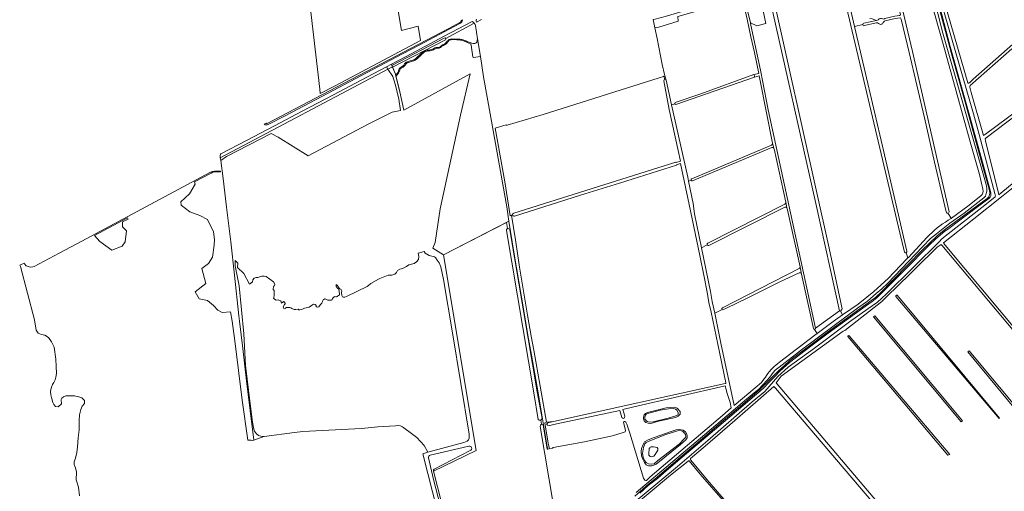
# Model space of a CAD drawing. Header units: metres. Extents: x 209813 to 223847, y 571801 to 587119.
# Tile 4 of 256: x 210285 to 211482, y 574294 to 574867. Entities that reach past the tile are written whole.
import ezdxf

# ---------------------------------------------------------------- set-up
doc = ezdxf.new("R2010")
doc.units = ezdxf.units.M
for name, color, linetype, lineweight in [('B-RO-GR-BEPLANTING_CULTUUR_BOSPLANTSOEN-GV', 8, 'Continuous', 0), ('B-RO-GR-BOUWLAND-GV', 8, 'Continuous', 0), ('B-RO-GR-GRAS-GV', 8, 'Continuous', 0), ('B-RO-GR-HOUTWAL-GV', 8, 'Continuous', 0), ('B-RO-OG-TERREIN_CULTUURSCHEIDING-GV', 8, 'Continuous', 0), ('B-RO-OG-WATER_GREPPEL-GV', 8, 'Continuous', 0), ('B-RO-OG-WATER_MEER-GV', 8, 'Continuous', 0), ('B-RO-OG-WEG-GV', 8, 'Continuous', 0), ('B-RO-VH-ONVERHARD-GV', 8, 'Continuous', 0)]:
    doc.layers.add(name, color=color, linetype=linetype, lineweight=lineweight)

msp = doc.modelspace()

# ---------------------------------------------------------------- linework, layer by layer
at = {"layer": 'B-RO-GR-BEPLANTING_CULTUUR_BOSPLANTSOEN-GV', "flags": 128}
for points in [[(210840.59, 574839.864), (210841.603, 574843.628), (210839.01, 574859.79), (210838.67, 574860.99), (210837.535, 574862.636), (210802.906, 574844.228)], [(210802.58, 574842.391), (210738.381, 574809.179), (210741.752, 574800.667), (210741.825, 574800.383)], [(210816.218, 574842.572), (210811.125, 574842.761)], [(210780.228, 574829.929), (210782.439, 574830.103)], [(210791.169, 574833.095), (210793.177, 574833.125)], [(210803.246, 574837.685), (210801.522, 574836.443)], [(210803.341, 574839.133), (210804.444, 574840.852)], [(210805.667, 574840.636), (210805.063, 574839.773)], [(210742.313, 574798.486), (210747.221, 574779.392), (210751.862, 574757.214), (210832.65, 574801.137), (210820.937, 574750.981), (210795.977, 574637.368), (210790.239, 574596.494), (210787.088, 574589.487), (210800.064, 574581.204), (210879.796, 574622.231), (210877, 574639.81), (210867.62, 574693.75), (210857.67, 574748.08), (210849, 574797.52), (210845.021, 574822.323), (210836.779, 574820.921)], [(210784.031, 574829.263), (210781.867, 574829.055)], [(210746.97, 574805.853), (210745.881, 574802.751)], [(210748.603, 574809.299), (210750.412, 574810.392)], [(210750.224, 574808.938), (210748.922, 574808.267)], [(210762.498, 574816.478), (210757.731, 574815.193)], [(210759.538, 574817.057), (210761.663, 574817.489)]]:
    msp.add_lwpolyline(points, dxfattribs=at)
at = {"layer": 'B-RO-GR-BEPLANTING_CULTUUR_BOSPLANTSOEN-GV'}
for points in [[(210802.906, 574844.228, -0.39311381), (210802.58, 574842.391)], [(210811.125, 574842.761, 0.23801485), (210805.667, 574840.636)], [(210773.079, 574826.019, -0.16391876), (210780.228, 574829.929)], [(210782.439, 574830.103, 0.125635), (210788.556, 574832.002)], [(210789.215, 574831.008, -0.12158057), (210784.031, 574829.263)], [(210788.556, 574832.002, -0.17726645), (210791.169, 574833.095)], [(210796.106, 574834.189, -0.11260646), (210800.154, 574836.891)], [(210805.063, 574839.773, -0.09230354), (210803.246, 574837.685)], [(210832.954, 574837.745, 0.0098218), (210825.43, 574840.866)], [(210832.742, 574839.128, 0.0910001), (210836.318, 574838.223)], [(210768.524, 574819.885, -0.09261899), (210762.498, 574816.478)], [(210775.378, 574826.409, 0.01313887), (210771.031, 574822.165)], [(210753.668, 574811.831, -0.1046966), (210750.224, 574808.938)], [(210752.934, 574813.233, -0.10788776), (210754.8, 574815.245)], [(210744.867, 574801.046, -0.05279409), (210742.313, 574798.486)]]:
    msp.add_lwpolyline(points, format="xyb", dxfattribs=at)
at = {"layer": 'B-RO-GR-BEPLANTING_CULTUUR_BOSPLANTSOEN-GV', "flags": 128}
msp.add_lwpolyline([(210529.512, 574695.802), (210536.24, 574700.606), (210590.612, 574728.652), (210599.432, 574724.479), (210635.782, 574701.619), (210708.498, 574739.882), (210737.714, 574754.682), (210747.774, 574756.83), (210745.79, 574770.324), (210741.821, 574787.654), (210739.307, 574795.195), (210738.734, 574797.987), (210732.694, 574806.975), (210528.688, 574699.287), (210529.448, 574696.306)], close=True, dxfattribs=at)
at = {"layer": 'B-RO-GR-BOUWLAND-GV', "flags": 128}
for points in [[(210884.075, 574629.715), (210882.746, 574629.33), (210887.617, 574599.473), (210892.592, 574566.347), (210902.434, 574508.033), (210906.879, 574482.315), (210909.948, 574465.382), (210925.544, 574378.016), (210933.75, 574378.644), (211142.46, 574424.814), (211142.923, 574425.008), (211143.373, 574425.34), (211143.531, 574425.683), (211133.533, 574472.95), (211125.691, 574511.824), (211122.884, 574523.537), (211120.857, 574535.854), (211117.085, 574554.515), (211111.751, 574580.309), (211098.965, 574642.629), (211088.241, 574692.181), (211083.421, 574690.813)], [(211083.421, 574690.813), (211083.564, 574690.115), (211014.233, 574668.556), (210966.741, 574653.872), (210886.421, 574628.276)], [(211519.2, 574457.938), (211406.015, 574593.125), (211405.232, 574593.988), (211400.169, 574590.721), (211346.723, 574537.981), (211345.158, 574536.702), (211332.874, 574524.569), (211287.809, 574489.297), (211286.045, 574488.592), (211210.727, 574433.735), (211204.554, 574425.797), (211356.403, 574246.788), (211358.795, 574242.637), (211474.008, 574108.145), (211474.35, 574108.019), (211474.528, 574107.984), (211474.71, 574107.967), (211475.073, 574107.991), (211475.423, 574108.09), (211475.745, 574108.259), (211483.325, 574113.916)], [(211351.579, 574532.212), (211476.141, 574382.938), (211475.54, 574382.428), (211350.072, 574530.868)], [(211293.288, 574482.858), (211415.517, 574338.858), (211413.311, 574337.884), (211291.794, 574481.882)]]:
    msp.add_lwpolyline(points, dxfattribs=at)
at = {"layer": 'B-RO-GR-BOUWLAND-GV'}
for points in [[(210886.421, 574628.276, -0.42820619), (210884.075, 574629.715)], [(211350.072, 574530.868, -0.71503955), (211351.579, 574532.212)], [(211291.794, 574481.882, -0.84735668), (211293.288, 574482.858)]]:
    msp.add_lwpolyline(points, format="xyb", dxfattribs=at)
at = {"layer": 'B-RO-GR-BOUWLAND-GV', "flags": 128}
for points in [[(211430.872, 574379.691), (211429.26, 574378.512), (211322.965, 574505.988), (211324.289, 574507.071)], [(211512.642, 574376.338), (211510.909, 574374.893), (211437.516, 574463.312), (211439.104, 574464.467)]]:
    msp.add_lwpolyline(points, close=True, dxfattribs=at)
at = {"layer": 'B-RO-GR-GRAS-GV', "flags": 128}
for points in [[(210619.94, 575040.464), (210626.147, 574989.182), (210628.219, 574970.567), (210720.628, 574981.361), (210722.665, 574981.308), (210723.274, 574980.911), (210723.168, 574980.25), (210722.612, 574979.747), (210721.924, 574979.35), (210721.131, 574979.244), (210628.467, 574968.34), (210636.33, 574897.72), (210649.855, 574782.64), (210650.426, 574777.291), (210668.407, 574786.755), (210772.297, 574841.66), (210769.27, 574859.241), (210749.294, 574853.684), (210738.888, 574914.34), (210736.315, 574926.521), (210727.72, 574982.721), (210734.005, 574991.574), (210788.071, 575006.57)], [(211336.804, 574868.339), (211348.829, 574871.301), (211354.534, 574871.998), (211355.458, 574872.776), (211321.841, 575011.284), (211318.495, 575026.489), (211318.189, 575026.561), (211262.95, 575014.512), (211266.437, 575002.071), (211283.11, 574930.693), (211299.612, 574858.919)], [(211261.999, 575000.992), (211258.644, 575014.52), (211254.578, 575013.595), (211254.694, 575013.144), (211254.402, 575012.424), (211185.468, 574997.625), (211184.67, 574998.085), (211177.561, 574996.608), (211179.138, 574995.936), (211201.073, 574895.261), (211253.928, 574656.801), (211267.995, 574592.874), (211284.645, 574515.858), (211284.397, 574514.715), (211282.787, 574512.88), (211285.277, 574508.393), (211304.034, 574521.549), (211323.293, 574536.714), (211340.556, 574552.652), (211363.258, 574576.623), (211364.414, 574577.579)], [(211360.691, 574584.666), (211354.85, 574607.86), (211261.999, 575000.992)], [(211393.688, 574910.609), (211389.916, 574912.201), (211389.628, 574911.549), (211390.569, 574911.519), (211390.646, 574909.939), (211386.705, 574909.761), (211384.576, 574910.694), (211382.586, 574913.453), (211380.698, 574922.561), (211369.842, 574964.486), (211352.368, 574960.514), (211348.808, 574972.115), (211335.843, 574968.933), (211353.124, 574900.451), (211370.249, 574828.391), (211414.716, 574633.718)], [(211081.893, 574766.485), (211113.054, 574777.063), (211177.573, 574800.454), (211183.489, 574801.603), (211178.055, 574827.327), (211173.783, 574846.121), (211169.366, 574867.531), (211163.054, 574894.209), (211100.735, 574875.262), (211085.021, 574870.737), (211085.501, 574865.266), (211062.027, 574858.08), (211057.185, 574856.992), (211059.786, 574844.142), (211066.156, 574812.439), (211068.651, 574800.224), (211070.262, 574794.899)], [(211407.397, 574896.977), (211408.569, 574889.585), (211437.409, 574790.197), (211437.723, 574789.766), (211437.924, 574789.766), (211438.596, 574790.005), (211440.387, 574791.171), (211444.074, 574794.643), (211512.819, 574855.681), (211560.838, 574896.674), (211565.567, 574900.692)], [(211455.877, 574660.998), (211451.708, 574678.896), (211440.14, 574718.589), (211423.439, 574780.359), (211405.372, 574844.617), (211394.61, 574883.009)], [(211310.889, 574862.665), (211326.668, 574865.922)], [(211318.179, 574868.369), (211321.121, 574868.012), (211326.668, 574865.922), (211328.558, 574866.765), (211329.042, 574867.372), (211329.662, 574867.931), (211330.25, 574868.166), (211331.459, 574868.547), (211332.625, 574868.466), (211334.101, 574867.873), (211335.287, 574867.771), (211336.804, 574868.339)], [(211411.254, 574633.472), (211396.979, 574693.744), (211384.639, 574747.67), (211366.211, 574827.105), (211356.429, 574867.778), (211355.446, 574869.284), (211349.342, 574868.341), (211337.158, 574865.638)], [(211309.76, 574860.975), (211299.612, 574858.919), (211334.802, 574707.899), (211363.43, 574585.916)], [(211326.203, 574863.129), (211311.827, 574859.838)], [(211326.575, 574863.215), (211326.203, 574863.129)], [(211490.98, 574831.779), (211440.446, 574786.972), (211439.901, 574786.081), (211439.901, 574784.891), (211441.733, 574778.369), (211456.56, 574726.303), (211458.977, 574727.772), (211539.272, 574787.574)], [(210800.064, 574581.204), (210787.088, 574589.487), (210790.239, 574596.494), (210795.977, 574637.368), (210820.937, 574750.981), (210832.65, 574801.137), (210751.862, 574757.214), (210747.221, 574779.392), (210741.752, 574800.667), (210738.104, 574809.878), (210732.694, 574806.975), (210738.734, 574797.987), (210739.307, 574795.195), (210741.821, 574787.654), (210745.79, 574770.324), (210747.774, 574756.83), (210737.714, 574754.682), (210708.498, 574739.882), (210635.782, 574701.619), (210599.432, 574724.479), (210590.612, 574728.652), (210536.24, 574700.606), (210529.512, 574695.802), (210532.298, 574673.986), (210536.268, 574639.226), (210541.813, 574597.061), (210546.343, 574556.691), (210551.348, 574507.306), (210552.058, 574500.816), (210556.123, 574467.442), (210560.563, 574428.048), (210569.522, 574356.286)], [(211572.099, 574808.452), (211459.732, 574723.306), (211458.762, 574722.597), (211458.595, 574722.12), (211459.074, 574720.013), (211475.014, 574654.464), (211475.094, 574654.315), (211475.577, 574654.498), (211477.768, 574656.335), (211528.427, 574697.824)], [(211067.484, 574798.095), (211062.286, 574796.524), (210921.146, 574751.978), (210877.578, 574738.718), (210876.451, 574738.788), (210876.222, 574739.378), (210862.797, 574735.343), (210866.19, 574717.3), (210874.63, 574670.04), (210881.219, 574628.888), (210884.075, 574629.715)], [(211069.025, 574794.487), (211068.05, 574798.367)], [(211070.262, 574794.899), (211070.695, 574793.594), (211077.395, 574763.501), (211081.418, 574764.796)], [(211200.057, 574716.88), (211185.094, 574792.559), (211184.023, 574798.735), (211178.192, 574797.262), (211139.655, 574783.779), (211082.532, 574763.933)], [(211074.569, 574758.002), (211068.05, 574792.901)], [(210885.613, 574631.988), (211082.75, 574693.896), (211082.808, 574693.645), (211088.09, 574695.144), (211085.439, 574708.066), (211074.569, 574758.002)], [(211077.395, 574763.501), (211097.041, 574675.578), (211098.033, 574670.742), (211101.168, 574672.042)], [(211101.96, 574673.746), (211198.873, 574714.65)], [(211216.077, 574645.16), (211202.119, 574710.218)], [(210792.902, 574269.295), (210774.909, 574339.476), (210781.079, 574341.584), (210776.575, 574349.635), (210767.944, 574359.262), (210762.882, 574362.806), (210750.385, 574372.34), (210748.093, 574373.363), (210745.08, 574373.78), (210742.04, 574373.721), (210720.53, 574372.13), (210700.374, 574370.101), (210629.278, 574366.46), (210619.239, 574365.388), (210582.18, 574360.49), (210581.619, 574360.549), (210569.522, 574356.286), (210566.574, 574355.869), (210566.544, 574356.135), (210566.245, 574356.112), (210562.388, 574356.115), (210555.371, 574404.782), (210546.772, 574476.617), (210543.332, 574500.826), (210541.48, 574511.926), (210531.082, 574511.052), (210525.843, 574514.148), (210520.446, 574519.876), (210513.17, 574525.962), (210503.38, 574527.814), (210498.353, 574536.28), (210511.185, 574546.334), (210506.555, 574564.855), (210514.493, 574570.676), (210519.388, 574578.349), (210521.372, 574593.033), (210522.033, 574600.032), (210520.71, 574609.438), (210513.302, 574624.386), (210504.042, 574629.017), (210492.003, 574633.382), (210481.234, 574641.466), (210481.035, 574645.764), (210491.409, 574655.592), (210498.234, 574667.195), (210497.735, 574670.01), (210517.736, 574680.705), (210520.013, 574681.765), (210522.48, 574682.238), (210529.138, 574682.216), (210529.027, 574683.068), (210521.738, 574683.092), (210519.271, 574682.619), (210516.994, 574681.559), (210360.522, 574597.892), (210332.933, 574583.504), (210302.827, 574567.316), (210300.96, 574566.754), (210297.864, 574566.426), (210293.071, 574567.981), (210290.934, 574570.39), (210290.593, 574571.038), (210285.08, 574568.627), (210285.877, 574567.108), (210302.879, 574502.438), (210305.09, 574489.73), (210307.46, 574486.03), (210311.39, 574484.52), (210315.83, 574483.67), (210320.27, 574480.82), (210323.66, 574475.79), (210327.1, 574469.08), (210328.96, 574454.49), (210329.54, 574445.53), (210329.65, 574437.17), (210329.04, 574432.53), (210328.03, 574429.38), (210326.49, 574426.17), (210325.04, 574423.69), (210323.69, 574420.64), (210322.98, 574417.88), (210322.58, 574414.86), (210322.99, 574411.26), (210323.63, 574407.88), (210325.38, 574401.81), (210326.55, 574399.26), (210328.42, 574397), (210331.8, 574396.48), (210335.88, 574400.08), (210335.73, 574402.08), (210335.43, 574403.62), (210335.3, 574405.54), (210336.25, 574407.14), (210338.18, 574408.93), (210341.3, 574409.98), (210346.22, 574410.14), (210351.5, 574409.87), (210356.9, 574408.91), (210360.67, 574407.41), (210363.78, 574404.18), (210363.74, 574400.86), (210360.85, 574397.47), (210359.41, 574393.19), (210357.82, 574386.92), (210357.46, 574379.58), (210357.3, 574368.65), (210356.33, 574358.83), (210355.54, 574348.09), (210354.59, 574341.09), (210352.96, 574334.38), (210351.42, 574329.95), (210351.34, 574325.95), (210351.74, 574325.31), (210353.05, 574322.36), (210354.1, 574317.29), (210353.92, 574307.72), (210356.66, 574299.08), (210357.57, 574288.54)], [(211098.033, 574670.742), (211103.562, 574643.791), (211105.32, 574630.936), (211113.766, 574589.908)], [(211667.226, 574483.807), (211519.828, 574658.775), (211508.692, 574672.372), (211507.513, 574673.415), (211507.033, 574673.655), (211506.404, 574673.674), (211506.029, 574673.566), (211504.83, 574672.858), (211478.309, 574651.908), (211444.817, 574624.98), (211408.008, 574595.808), (211408.409, 574595.075), (211410.105, 574592.955), (211564.73, 574407.947), (211565.329, 574407.481), (211565.914, 574407.481), (211568.397, 574408.942), (211578.718, 574417.203), (211580.918, 574418.476)], [(211416.39, 574626.703), (211417.255, 574625.655), (211417.615, 574625.883), (211437.445, 574640.336), (211453.34, 574652.977)], [(211215.04, 574639.125), (211122.813, 574592.719)], [(211233.569, 574566.781), (211217.892, 574637.77)], [(211416.39, 574626.703), (211416.591, 574626.933), (211414.311, 574630.138), (211414.015, 574629.994), (211413.306, 574631.738)], [(210878.143, 574613.106), (210876.926, 574620.754), (210800.064, 574581.204), (210840.017, 574343.573), (210787.988, 574318.528), (210830.736, 574151.995)], [(211413.648, 574623.365), (211417.255, 574625.655)], [(210915.188, 574381.393), (210910.13, 574413.795), (210876.598, 574610.881)], [(211362.652, 574583.91), (211364.414, 574577.579), (211365.229, 574578.253), (211388.248, 574602.727)], [(211120.805, 574593.359), (211113.766, 574589.908)], [(210581.619, 574360.549), (210578.17, 574360.913), (210575.423, 574361.937), (210573.092, 574363.715), (210570.614, 574367.162), (210569.704, 574369.683), (210567.981, 574378.078), (210565.398, 574400.206), (210559.504, 574447.004), (210557.433, 574485.134), (210551.893, 574543.805), (210547.164, 574567.765), (210546.818, 574574.488), (210550.183, 574571.294), (210550.009, 574565.779), (210557.319, 574558.696), (210564.34, 574545.575), (210567.995, 574548.362), (210568.294, 574550.93), (210570.05, 574552.828), (210572.509, 574553.631), (210574.627, 574553.916), (210579.434, 574555.243), (210582.087, 574555.342), (210584.715, 574554.972), (210593.65, 574548.477), (210595.011, 574545.842), (210594.712, 574543.486), (210593.585, 574543.121), (210593.117, 574539.31), (210594.31, 574537.784), (210594.572, 574535.864), (210594.542, 574532.675), (210593.824, 574528.722), (210593.382, 574528.395), (210596.896, 574526.206), (210599.284, 574526.537), (210600.742, 574525.62), (210601.489, 574525.328), (210602.291, 574525.296), (210603.373, 574522.652), (210605.069, 574523.607), (210605.202, 574524.205), (210605.771, 574524.431), (210606.559, 574524.123), (210607.664, 574522.776), (210607.712, 574521.773), (210606.859, 574520.92), (210605.232, 574518.161), (210605.553, 574516.823), (210605.973, 574515.915), (210607.21, 574515.637), (210608.057, 574516.143), (210608.545, 574517.001), (210609.137, 574517.413), (210613.373, 574517.197), (210614.585, 574516.716), (210615.83, 574515.914), (210618.796, 574515.004), (210620.556, 574514.849), (210623.67, 574515.484), (210623.783, 574514.929), (210624.203, 574514.548), (210625.442, 574514.472), (210627.803, 574514.917), (210631.289, 574516.393), (210636.755, 574517.53), (210640.796, 574520.549), (210642.255, 574521.261), (210644.041, 574521.045), (210644.807, 574520.662), (210645.276, 574519.946), (210645.424, 574518.636), (210645.911, 574518.073), (210646.94, 574517.629), (210648.557, 574518.212), (210650.56, 574520.898), (210652.493, 574522.782), (210653.213, 574524.374), (210653.572, 574525.72), (210653.989, 574526.516), (210654.597, 574527.178), (210655.853, 574527.794), (210656.349, 574527.731), (210659.46, 574526.418), (210662.998, 574526.066), (210664.086, 574526.196), (210664.792, 574526.611), (210665.027, 574527.069), (210665.41, 574528.251), (210665.936, 574528.864), (210667.45, 574530.306), (210668.306, 574530.642), (210669.453, 574530.339), (210670.2, 574530.317), (210670.881, 574530.626), (210671.449, 574531.111), (210673.786, 574532.508), (210673.719, 574534.035), (210672.801, 574539.447), (210671.181, 574540.615), (210669.784, 574542.901), (210669.743, 574545.108), (210670.947, 574544.446), (210672.347, 574542.679), (210672.612, 574541.84), (210673.632, 574540.299), (210674.295, 574540), (210675.849, 574539.116), (210676.485, 574537.445), (210676.176, 574535.685), (210676.469, 574531.821), (210677.587, 574530.38), (210678.685, 574529.906), (210680.106, 574529.982), (210682.38, 574530.854), (210707.225, 574542.678), (210709.148, 574544.072), (210711.734, 574546.361), (210721.378, 574551.584), (210722.781, 574552.73), (210733.048, 574556.699), (210737.204, 574556.778), (210740.851, 574557.806), (210743.172, 574559.697), (210744.482, 574562.262), (210747.166, 574563.767), (210750.532, 574564.806), (210755.313, 574567.208), (210758.231, 574569.232), (210764.451, 574570.944), (210767.468, 574572.868), (210769.849, 574575.539), (210770.335, 574579.085), (210769.211, 574583.333), (210776.634, 574585.296), (210777.798, 574583.233), (210782.942, 574580.557), (210789.268, 574578.97), (210790.409, 574578.164), (210792.608, 574574.806), (210795.103, 574571.555), (210797.134, 574566.736), (210800.267, 574551.293), (210811.164, 574486.554), (210831.238, 574363.327), (210831.453, 574360.455), (210831.301, 574358.541), (210830.638, 574356.531), (210828.857, 574354.977), (210825.03, 574353.081), (210781.079, 574341.584)], [(211113.766, 574589.908), (211124.687, 574536.858), (211126.713, 574524.541), (211129.985, 574510.522), (211138.84, 574515.025)], [(211139.364, 574517.021), (211232.525, 574564.568)], [(211249.898, 574491.684), (211235.429, 574557.906)], [(211129.985, 574510.522), (211137.362, 574473.954), (211153.397, 574398.146), (211163.421, 574406.55), (211186.68, 574426.374)], [(211208.653, 574450.747), (211251.351, 574483.546), (211254.398, 574485.825), (211251.184, 574490.734)], [(210933.66, 574347.231), (210971.735, 574354.265), (211005.718, 574361.408), (211018.685, 574365.327), (211020.846, 574366.259), (211021.349, 574367.672), (211019.176, 574376.512), (211019.121, 574377.696), (211019.258, 574378.354), (211019.778, 574378.862), (211020.589, 574378.911), (211021.436, 574378.584), (211021.928, 574377.808), (211022.832, 574375.704), (211026.487, 574364.814), (211043.447, 574309.846), (211043.987, 574308.553), (211044.741, 574307.561), (211045.258, 574307.324), (211046.165, 574307.184), (211046.727, 574307.256), (211051.519, 574311.448), (211139.128, 574386.182), (211149.964, 574395.268), (211148.524, 574402.077), (211144.805, 574412.765), (211142.687, 574422.029), (211029.88, 574396.236), (211018.161, 574393.224), (211020.428, 574385.084), (211020.343, 574383.473), (211019.771, 574382.773), (211019.136, 574382.413), (211018.182, 574382.71), (211017.138, 574383.624), (211014.47, 574392.19), (210936.067, 574375.567), (210929.479, 574374.062), (210926.62, 574374.337), (210925.751, 574375.249), (210925.942, 574376.054), (210927.112, 574377.055), (210933.75, 574378.644), (210925.544, 574378.016), (210923.214, 574377.268), (210927.43, 574352.44), (210928.47, 574347.24), (210929.055, 574345.519)], [(211354.251, 574242.172), (211203.539, 574419.416), (211201.828, 574421.173), (211154.11, 574380.076), (211118.174, 574348.667), (211100.359, 574333.72)], [(210919.23, 574375.36), (210918.322, 574380.601)], [(210832.828, 574151.211), (210861.674, 574168.302), (210900.764, 574192.028), (210938.583, 574215.237), (210943.788, 574219.119), (210917.759, 574372.872)], [(210784.048, 574337.978), (210831.019, 574348.719)], [(210832.653, 574343.528), (210788.964, 574321.083)], [(210929.055, 574345.519), (210932.624, 574346.219)], [(210828.972, 574150.704), (210813.262, 574211.33), (210788.236, 574308.153), (210781.809, 574334.672)], [(211097.378, 574330.735), (211075.943, 574313.49), (211029.176, 574274.319), (211007.899, 574256.576), (211140.785, 574076.546), (211138.784, 574074.993), (211006.12, 574255.093), (210999.312, 574249.415), (210972.324, 574226.496), (210960.821, 574216.702), (210949.67, 574207.966), (210955.496, 574200.324), (210978.27, 574167.51), (211023.389, 574104.56), (211067.301, 574043.402), (211071.43, 574038.114), (211078.859, 574028.246), (211082.14, 574022.241), (211155.037, 573895.517)], [(211243.264, 574161.513), (211173.958, 574243.912), (211112.135, 574314.814), (211098.941, 574330.973)], [(211100.407, 574332.11), (211122.935, 574304.998), (211246.043, 574163.115)]]:
    msp.add_lwpolyline(points, dxfattribs=at)
for points in [[(211188.047, 574935.468), (211183.017, 574934.431), (211183.219, 574933.726), (211182.917, 574932.88), (211177.415, 574931.475), (211177.732, 574929.986), (211165.136, 574927.467), (211170.626, 574903.919), (211182.624, 574907.005), (211192.114, 574862.43), (211180.957, 574859.71), (211173.2, 574863.049), (211173.331, 574862.502), (211185.999, 574803.598), (211187.963, 574792.931), (211194.942, 574757.318), (211252.193, 574492.183), (211281.647, 574513.117), (211252.611, 574643.855), (211196.255, 574894.321)], [(210397.099, 574586.794), (210382.333, 574597.664), (210376.106, 574604.974), (210416.248, 574626.438), (210416.782, 574624.797), (210409.85, 574621.476), (210409.85, 574615.258), (210414.745, 574610.628), (210413.157, 574597.134), (210409.453, 574591.843)], [(211048.205, 574389.833), (211070.78, 574395.286), (211080.381, 574396.195), (211084.209, 574394.832), (211087.754, 574390.89), (211087.712, 574387.756), (211085.312, 574385.419), (211082.068, 574383.796), (211061.439, 574379.057), (211052.135, 574376.386), (211048.761, 574376.609), (211046.092, 574377.721), (211044.239, 574379.465), (211043.127, 574381.987), (211043.164, 574384.028), (211043.905, 574386.958), (211045.61, 574388.665)], [(211056.288, 574359.384), (211078.199, 574366.995), (211082.889, 574368.508), (211087.152, 574369.102), (211091.637, 574368.359), (211094.53, 574366.326), (211096.022, 574363.457), (211096.43, 574360.638), (211096.17, 574358.82), (211094.725, 574356.706), (211088.089, 574350.66), (211058.875, 574326.93), (211055.874, 574325.592), (211053.242, 574324.999), (211049.498, 574324.887), (211046.681, 574326.334), (211044.308, 574328.857), (211042.27, 574332.863), (211040.898, 574336.98), (211040.527, 574342.447), (211040.875, 574346.045), (211042.702, 574350.91), (211044.588, 574354.155), (211048.973, 574356.448)]]:
    msp.add_lwpolyline(points, close=True, dxfattribs=at)
at = {"layer": 'B-RO-GR-GRAS-GV'}
for points in [[(211337.158, 574865.638, 0.25448062), (211334.772, 574863.428)], [(211328.933, 574862.544, 0.22148284), (211326.575, 574863.215)], [(211334.772, 574863.428, -0.54311153), (211328.933, 574862.544)], [(211068.05, 574798.367, -0.09544048), (211067.484, 574798.095)], [(211068.05, 574792.901, -0.39232583), (211069.025, 574794.487)], [(211081.418, 574764.796, -0.34581673), (211081.893, 574766.485)], [(211202.119, 574710.218, 0.48011707), (211199.35, 574711.611)], [(211101.168, 574672.042, -0.45524746), (211101.96, 574673.746)], [(211453.34, 574652.977, 0.26209753), (211455.877, 574660.998)], [(211215.025, 574642.956, 0.34064588), (211216.077, 574645.16)], [(211217.892, 574637.77, 0.47739678), (211215.114, 574639.152)], [(210884.075, 574629.715, -0.4264753), (210885.613, 574631.988)], [(211388.248, 574602.727, -0.07087658), (211413.648, 574623.365)], [(210876.598, 574610.881, -0.3644641), (210878.143, 574613.106)], [(211122.813, 574592.719, -0.38412775), (211120.805, 574593.359)], [(211233.615, 574566.414, 0.04460651), (211233.569, 574566.781)], [(211138.84, 574515.025, -0.56768188), (211139.364, 574517.021)], [(211251.184, 574490.734, -0.39280142), (211249.898, 574491.684)], [(211192.951, 574434.885, -0.08984818), (211208.653, 574450.747)], [(211186.68, 574426.374, 0.03252467), (211192.951, 574434.885)], [(210918.322, 574380.601, -0.25525197), (210915.188, 574381.393)], [(210917.759, 574372.872, -0.40853514), (210919.23, 574375.36)], [(210831.019, 574348.719, -0.96629254), (210832.653, 574343.528)], [(210932.624, 574346.219, -0.35639332), (210933.66, 574347.231)], [(210781.809, 574334.672, -0.39948499), (210784.048, 574337.978)], [(211098.941, 574330.973, 0.31391954), (211097.378, 574330.735)], [(211100.359, 574333.72, 0.30313266), (211100.407, 574332.11)], [(210788.964, 574321.083, 0.37235602), (210787.988, 574318.528)]]:
    msp.add_lwpolyline(points, format="xyb", dxfattribs=at)
for centre, radius, start, end in [((211311.236, 574861.211), 1.494, 103.412053, 292.208476), ((211412.996, 574633.452), 1.742, 179.33621, 6.692989), ((211362.059, 574585.293), 1.505, 204.628092, 23.881723)]:
    msp.add_arc(centre, radius, start, end, dxfattribs=at)
at = {"layer": 'B-RO-GR-HOUTWAL-GV', "flags": 128}
msp.add_lwpolyline([(211057.185, 574856.992), (211062.027, 574858.08), (211085.501, 574865.266), (211085.021, 574870.737), (211100.735, 574875.262), (211163.054, 574894.209), (211161.98, 574898.59), (211069.715, 574870.764), (211057.611, 574867.697), (211055.127, 574867.152)], close=True, dxfattribs=at)
for points in [[(211281.464, 574513.921), (211281.647, 574513.117), (211252.193, 574492.183)], [(211254.398, 574485.825), (211273.995, 574500.481), (211285.277, 574508.393), (211282.787, 574512.88)], [(211251.184, 574490.734), (211254.398, 574485.825)]]:
    msp.add_lwpolyline(points, dxfattribs=at)
at = {"layer": 'B-RO-GR-HOUTWAL-GV'}
for points in [[(211282.787, 574512.88, -0.30143771), (211281.464, 574513.921)], [(211252.193, 574492.183, -0.45297376), (211251.184, 574490.734)]]:
    msp.add_lwpolyline(points, format="xyb", dxfattribs=at)
at = {"layer": 'B-RO-OG-TERREIN_CULTUURSCHEIDING-GV', "flags": 128}
for points in [[(210921.34, 574374.696), (210926.335, 574344.985), (210927.21, 574345.157), (210926.15, 574348.19), (210915.18, 574413.44), (210907.19, 574459.4), (210903.47, 574479.16), (210894.97, 574530), (210885.77, 574584.67), (210879.796, 574622.231), (210876.926, 574620.754), (210878.143, 574613.106)], [(210880.755, 574611.518), (210914.197, 574414.94), (210919.97, 574382.478)]]:
    msp.add_lwpolyline(points, dxfattribs=at)
at = {"layer": 'B-RO-OG-TERREIN_CULTUURSCHEIDING-GV'}
for points in [[(210878.143, 574613.106, -0.42773519), (210880.755, 574611.518)], [(210919.97, 574382.478, -0.33673552), (210918.322, 574380.601)], [(210919.23, 574375.36, -0.28710837), (210921.34, 574374.696)]]:
    msp.add_lwpolyline(points, format="xyb", dxfattribs=at)
at = {"layer": 'B-RO-OG-WATER_GREPPEL-GV', "flags": 128}
for points in [[(210801.15, 574844.713), (210737.453, 574811.519), (210738.381, 574809.179), (210802.58, 574842.391)], [(211177.997, 574798.267), (211177.573, 574800.454), (211113.054, 574777.063), (211081.893, 574766.485)], [(211082.532, 574763.933), (211139.655, 574783.779), (211178.192, 574797.262), (211177.997, 574798.267)], [(211102.713, 574671.371), (211199.383, 574711.64)], [(211201.894, 574710.802), (211200.057, 574716.88)], [(211215.025, 574642.956), (211121.475, 574595.583)], [(211217.678, 574638.325), (211216.077, 574645.16)], [(211235.429, 574557.906), (211233.615, 574566.414)], [(211140.347, 574514.855), (211144.195, 574516.619), (211169.992, 574529.187), (211208.355, 574548.103), (211232.638, 574559.295)]]:
    msp.add_lwpolyline(points, dxfattribs=at)
at = {"layer": 'B-RO-OG-WATER_GREPPEL-GV'}
for points in [[(211081.418, 574764.796, 0.2651985), (211082.532, 574763.933)], [(211200.057, 574716.88, -0.35547942), (211198.873, 574714.65)], [(211101.168, 574672.042, 0.38932739), (211102.713, 574671.371)], [(211121.475, 574595.583, 0.43884535), (211120.805, 574593.359)], [(211233.615, 574566.414, -0.29057096), (211232.525, 574564.568)], [(211232.638, 574559.295, -0.47955665), (211235.429, 574557.906)], [(211138.84, 574515.025, 0.35470137), (211140.347, 574514.855)]]:
    msp.add_lwpolyline(points, format="xyb", dxfattribs=at)
at = {"layer": 'B-RO-OG-WATER_MEER-GV', "flags": 128}
for points in [[(211047.983, 574388.479), (211046.642, 574387.729), (211045.53, 574386.394), (211044.9, 574384.131), (211045.085, 574381.46), (211046.345, 574379.902), (211047.828, 574378.863), (211050.608, 574378.084), (211055.094, 574378.455), (211073.403, 574383.03), (211082.596, 574385.722), (211084.863, 574386.93), (211085.477, 574387.842), (211085.393, 574389.813), (211083.931, 574392.547), (211082.003, 574393.946), (211079.986, 574394.587), (211073.598, 574394.34), (211063.552, 574392.485), (211051.356, 574389.444)], [(211043.335, 574347.119), (211042.232, 574339.784), (211042.816, 574335.564), (211044.308, 574331.604), (211046.449, 574328.942), (211049.303, 574327.19), (211052.482, 574326.8), (211056.244, 574327.19), (211060.72, 574331.344), (211086.539, 574351.404), (211093.269, 574358.047), (211094.165, 574359.319), (211094.552, 574360.627), (211094.274, 574362.811), (211093.264, 574364.546), (211091.225, 574366.586), (211089.372, 574367.402), (211086.258, 574367.736), (211083.367, 574367.143), (211070.467, 574362.803), (211048.768, 574354.643), (211046.483, 574353.414), (211044.746, 574351.781)]]:
    msp.add_lwpolyline(points, close=True, dxfattribs=at)
at = {"layer": 'B-RO-OG-WEG-GV', "flags": 128}
for points in [[(211394.817, 574898.754), (211407.251, 574850.473), (211459.82, 574666.689), (211460.405, 574662.068), (211460.405, 574658.499), (211459.879, 574655.925), (211458.768, 574652.707), (211456.779, 574650.66), (211432.879, 574631.909), (211415.571, 574619.682), (211399.438, 574606.746), (211392.245, 574601.071), (211382.597, 574591.243), (211339.674, 574546.358), (211332.856, 574539.944), (211326.273, 574534.328), (211315.591, 574525.128), (211305.065, 574517.745), (211274.865, 574495.498), (211235.319, 574465.944), (211208.077, 574444.733), (211203.457, 574440.989), (211200.884, 574438.356), (211196.733, 574432.682), (211193.224, 574428.645), (211183.287, 574418.24), (211179.611, 574415.132), (211168.651, 574405.771), (211112.615, 574358.699), (211034.458, 574292.355)], [(211022.499, 574272.569), (211084.757, 574324.175), (211121.562, 574355.814), (211175.401, 574402.579), (211190.779, 574415.303), (211206.424, 574433.674), (211219.098, 574444.909), (211251.005, 574467.99), (211293.694, 574499.904), (211316.104, 574515.54), (211327.596, 574523.764), (211338.14, 574533.441), (211403.721, 574598.512), (211404.612, 574599.582), (211407.725, 574602.241), (211460.168, 574643.281), (211470.869, 574651.629), (211471.072, 574652.676), (211470.202, 574655.85), (211451.221, 574727.459), (211444.446, 574752.476), (211405.053, 574888.298)], [(211032.68, 574287.899), (211049.248, 574302.786), (211059.609, 574310.931), (211065.52, 574316), (211085.52, 574332.99), (211111.95, 574355.49), (211135.27, 574375.74), (211163.63, 574399.56), (211184.67, 574417.56), (211207.52, 574440.56), (211214.46, 574446.74), (211220.92, 574452.41), (211224.5, 574455.33), (211243.55, 574469.66), (211266.41, 574487.02), (211294.53, 574507.33), (211325.06, 574529.6), (211327.41, 574531.49), (211329.93, 574533.99), (211364.16, 574568.8), (211382.84, 574587.69), (211390.31, 574595.04), (211400.4, 574604.21), (211410.89, 574612.98), (211429.02, 574626.4), (211460.96, 574649.9), (211462.87, 574651.78), (211463.46, 574652.98), (211463.95, 574654.66), (211464.16, 574656.36), (211463.76, 574659.34), (211446.27, 574722.39), (211432.92, 574771.42), (211418.43, 574822.58), (211402.7, 574881)], [(211403.68, 574881), (211416.09, 574834.33), (211442.02, 574742.18), (211454.09, 574698.28), (211465.1, 574658.33), (211465.44, 574656.51), (211465.28, 574653.07), (211464.77, 574651.55), (211463.06, 574649.78), (211447.48, 574638.35), (211412.57, 574612.27), (211409.48, 574610.01), (211398.77, 574600.76), (211390.1, 574592.8), (211360.98, 574563.26), (211326.69, 574529.11), (211320.62, 574524.25), (211317.24, 574521.84), (211267.79, 574486.31), (211246.74, 574470.3), (211220.55, 574450.45), (211209.12, 574439.97), (211202.41, 574433.16), (211196.17, 574426.62), (211188.82, 574418.83), (211140.02, 574377.66), (211113.93, 574355.14), (211085.19, 574330.9), (211067.58, 574316), (211060.273, 574309.743), (211049.086, 574300.877), (211038.667, 574291.812)], [(210587.069, 574739.651), (210607.92, 574750.33), (210652.37, 574773.83), (210700.33, 574799.24), (210742.6, 574821.37), (210777.66, 574839.82), (210820.15, 574862.59), (210821.27, 574863.32), (210822.32, 574864.6), (210823.3, 574866.4), (210823.464, 574866.868), (210821.506, 574865.852)], [(210840.129, 574867.597), (210839.86, 574866.31), (210839.88, 574865.18), (210840.152, 574864.022), (210846.369, 574867.316)], [(210820.793, 574863.915), (210805.879, 574856.073), (210670.342, 574785.207), (210585.988, 574740.81)], [(210802.906, 574844.228), (210837.47, 574862.73), (210836.39, 574863.91), (210834.84, 574864.832), (210801, 574847.19), (210754.78, 574822.42), (210736.865, 574813.005), (210737.453, 574811.519), (210801.15, 574844.713)], [(210584.784, 574741.287), (210582.301, 574740.03)]]:
    msp.add_lwpolyline(points, dxfattribs=at)
at = {"layer": 'B-RO-OG-WEG-GV'}
for points in [[(210821.506, 574865.852, -0.40039239), (210820.793, 574863.915)], [(210801.15, 574844.713, -0.38086629), (210802.906, 574844.228)], [(210582.301, 574740.03, 0.26575123), (210587.069, 574739.651)], [(210585.988, 574740.81, -0.43260783), (210584.784, 574741.287)]]:
    msp.add_lwpolyline(points, format="xyb", dxfattribs=at)
at = {"layer": 'B-RO-OG-WEG-GV', "flags": 128}
msp.add_lwpolyline([(210529.472, 574703.888), (210529.278, 574703.556), (210528.778, 574701.746), (210528.578, 574700.756), (210528.568, 574699.756), (210528.688, 574699.287), (210732.694, 574806.975), (210730.788, 574809.811), (210707.06, 574797.34), (210666.68, 574775.84), (210628.59, 574755.95), (210594.97, 574737.99), (210560.77, 574720.39)], close=True, dxfattribs=at)
at = {"layer": 'B-RO-VH-ONVERHARD-GV', "flags": 128}
for points in [[(211173.2, 574863.049), (211180.957, 574859.71), (211192.114, 574862.43), (211182.624, 574907.005), (211170.626, 574903.919), (211165.136, 574927.467), (211177.732, 574929.986), (211177.415, 574931.475), (211157.975, 574926.51)], [(210732.694, 574806.975), (210738.104, 574809.878), (210736.865, 574813.005), (210730.788, 574809.811)], [(211050.26, 574345.874), (211049.561, 574339.383), (211049.646, 574337.963), (211051.341, 574336.288), (211053.565, 574335.97), (211055.725, 574336.775), (211057.484, 574338.704), (211060.728, 574344.11), (211060.64, 574345.975), (211059.835, 574347.113), (211057.865, 574347.749), (211055.281, 574348.046), (211052.739, 574348.01), (211051.531, 574347.565), (211050.863, 574346.971), (211050.536, 574346.511)]]:
    msp.add_lwpolyline(points, close=True, dxfattribs=at)
at = {"layer": 'B-RO-VH-ONVERHARD-GV'}
for points in [[(210810.195, 574843.621, 0.18098652), (210804.444, 574840.852)], [(210816.218, 574842.572, -0.09354179), (210825.43, 574840.866)], [(210822.59, 574842.881, 0.03203277), (210818.4, 574843.315)], [(210828.655, 574840.681, 0.01859206), (210822.59, 574842.881)], [(210789.215, 574831.008, -0.17869815), (210791.34, 574832.024)], [(210796.106, 574834.189, -0.18549678), (210793.177, 574833.125)], [(210793.867, 574832.332, 0.22883496), (210797.005, 574833.818)], [(210797.005, 574833.818, -0.12386318), (210799.149, 574835.236)], [(210799.149, 574835.236, 0.07711557), (210801.522, 574836.443)], [(210803.341, 574839.133, -0.17670844), (210800.154, 574836.891)], [(210832.954, 574837.745, -0.27287395), (210833.847, 574836.252)], [(210840.59, 574839.864, -0.31609731), (210838.413, 574838.286)], [(210766.42, 574819.84, -0.14977338), (210761.663, 574817.489)], [(210775.378, 574826.409, -0.0610681), (210778.498, 574828.459)], [(210778.498, 574828.459, -0.07048612), (210781.867, 574829.055)], [(210835.741, 574821.729, 0.37872361), (210836.779, 574820.921)], [(210748.603, 574809.299, 0.26159426), (210745.418, 574804.788)], [(210746.97, 574805.853, -0.21459935), (210748.922, 574808.267)], [(210751.904, 574811.771, -0.11748743), (210750.412, 574810.392)], [(210754.701, 574813.229, -0.16563108), (210757.731, 574815.193)], [(210759.538, 574817.057, 0.07110825), (210754.8, 574815.245)], [(210745.418, 574804.788, -0.32285411), (210741.825, 574800.383)], [(210744.867, 574801.046, 0.0296512), (210745.881, 574802.751)]]:
    msp.add_lwpolyline(points, format="xyb", dxfattribs=at)
at = {"layer": 'B-RO-VH-ONVERHARD-GV', "flags": 128}
for points in [[(210818.4, 574843.315), (210810.195, 574843.621)], [(210836.779, 574820.921), (210845.021, 574822.323), (210841.603, 574843.628), (210840.59, 574839.864)], [(210791.34, 574832.024), (210793.867, 574832.332)], [(210832.742, 574839.128), (210828.655, 574840.681)], [(210833.847, 574836.252), (210835.741, 574821.729)], [(210838.413, 574838.286), (210836.318, 574838.223)], [(210773.079, 574826.019), (210766.42, 574819.84)], [(210768.524, 574819.885), (210771.031, 574822.165)], [(210752.934, 574813.233), (210751.904, 574811.771)], [(210753.668, 574811.831), (210754.701, 574813.229)], [(210741.825, 574800.383), (210742.313, 574798.486)]]:
    msp.add_lwpolyline(points, dxfattribs=at)

doc.saveas('drawing.dxf')
